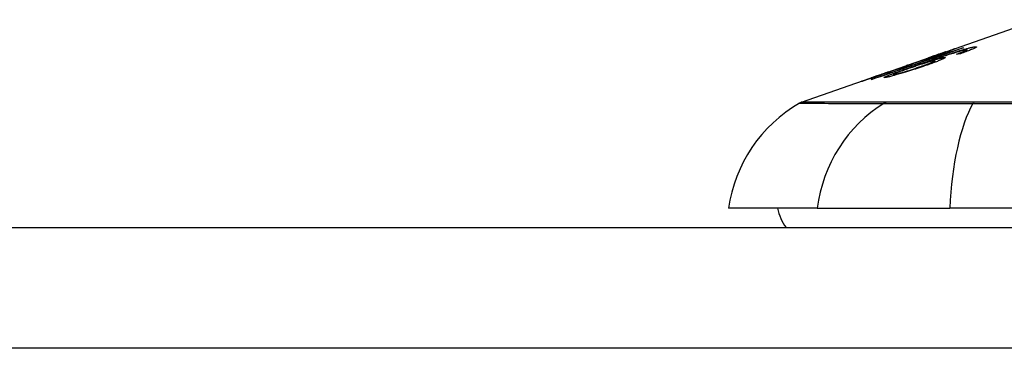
# Model space of a CAD drawing. Header units: inches. Extents: x 6 to 171, y 13 to 86.
# Tile 49 of 97: x 8.664 to 9.473, y 85.89 to 86.159. Entities that reach past the tile are written whole.
import ezdxf

# ---------------------------------------------------------------- set-up
doc = ezdxf.new("R2010")
doc.units = ezdxf.units.IN
doc.header["$MEASUREMENT"] = 0
doc.layers.add('Visible Edges(ANSI)', color=7, linetype='Continuous', lineweight=25)
doc.layers.add('Visible Tangent Edges(ANSI)', color=7, linetype='Continuous', lineweight=25)

msp = doc.modelspace()

# ---------------------------------------------------------------- linework, layer by layer
at = {"layer": 'Visible Edges(ANSI)'}
for p, q in [((9.42169, 86.13154), (9.49989, 86.15891)), ((9.37639, 86.11569), (9.41151, 86.12798)), ((9.40737, 86.12575), (9.41617, 86.12883)), ((9.41192, 86.12812), (9.41192, 86.12811)), ((9.41617, 86.12883), (9.41617, 86.12841)), ((9.4213, 86.12999), (9.4213, 86.12962)), ((9.42488, 86.13255), (9.42488, 86.13227)), ((9.43824, 86.13574), (9.43824, 86.13547)), ((9.44026, 86.13314), (9.44026, 86.13225)), ((9.44204, 86.13414), (9.44204, 86.13289)), ((9.39245, 86.12126), (9.40055, 86.12408)), ((9.3938, 86.12167), (9.3938, 86.12139)), ((9.4005, 86.12406), (9.4005, 86.12383)), ((9.40879, 86.12399), (9.40879, 86.12363)), ((9.41573, 86.12517), (9.41573, 86.12396)), ((9.30635, 86.09118), (9.36819, 86.11282)), ((9.37596, 86.11554), (9.37596, 86.11553)), ((9.38176, 86.11395), (9.38176, 86.11303)), ((9.36352, 86.1111), (9.36352, 86.11087)), ((9.31922, 86.00427), (9.24646, 86.00427)), ((9.31922, 86.00427), (9.42801, 86.00427)), ((10.28539, 86.00427), (9.42801, 86.00427)), ((5.7057, 85.98852), (41.3107, 85.98852))]:
    msp.add_line(p, q, dxfattribs=at)
at = {"layer": 'Visible Edges(ANSI)', "flags": 128}
for points in [[(9.43547, 86.1333), (9.43627, 86.13355), (9.43706, 86.13379), (9.43784, 86.13402), (9.4386, 86.13424), (9.43935, 86.13446), (9.44007, 86.13467), (9.44079, 86.13487), (9.44147, 86.13507), (9.44214, 86.13525), (9.44277, 86.13542), (9.44339, 86.13558), (9.44398, 86.13573), (9.44454, 86.13587), (9.44508, 86.136), (9.44559, 86.13612), (9.44607, 86.13623), (9.44652, 86.13633), (9.44694, 86.13641), (9.44734, 86.13649), (9.44771, 86.13655), (9.44805, 86.13661), (9.44836, 86.13665), (9.44865, 86.13668), (9.44891, 86.13671)], [(9.44891, 86.13671), (9.44926, 86.13673), (9.44954, 86.13673), (9.44976, 86.13671), (9.4499, 86.13666), (9.44996, 86.13658), (9.44995, 86.13648), (9.44984, 86.13635), (9.44965, 86.1362), (9.44937, 86.13601), (9.44901, 86.13581), (9.44856, 86.13557), (9.44803, 86.13531), (9.44741, 86.13503), (9.44673, 86.13474), (9.44598, 86.13442), (9.44515, 86.13409), (9.44427, 86.13374), (9.44332, 86.13337), (9.44233, 86.133), (9.4413, 86.13262), (9.44022, 86.13223), (9.43912, 86.13184), (9.43798, 86.13143), (9.43682, 86.13103)], [(9.36342, 86.10988), (9.36582, 86.11071), (9.36821, 86.11154), (9.37061, 86.11238), (9.37302, 86.11321), (9.37543, 86.11405), (9.37784, 86.11489), (9.38025, 86.11573), (9.38266, 86.11657), (9.38508, 86.11741), (9.3875, 86.11825), (9.38991, 86.11909), (9.39233, 86.11993), (9.39475, 86.12077), (9.39717, 86.12161), (9.39959, 86.12245), (9.40201, 86.12329), (9.40443, 86.12413), (9.40684, 86.12497), (9.40926, 86.12581), (9.41167, 86.12665), (9.41408, 86.12749), (9.41649, 86.12832), (9.41889, 86.12916), (9.4213, 86.12999)], [(9.4392, 86.13581), (9.43613, 86.13474), (9.43304, 86.13368), (9.42996, 86.13261), (9.42686, 86.13154), (9.42376, 86.13047), (9.42066, 86.1294), (9.41755, 86.12832), (9.41444, 86.12725), (9.41133, 86.12617), (9.40821, 86.12509), (9.4051, 86.12401), (9.40199, 86.12294), (9.39887, 86.12186), (9.39576, 86.12078), (9.39266, 86.11971), (9.38955, 86.11863), (9.38645, 86.11756), (9.38335, 86.11648), (9.38026, 86.11541), (9.37718, 86.11434), (9.3741, 86.11328), (9.37103, 86.11221), (9.36797, 86.11115), (9.36491, 86.11009)], [(9.41399, 86.1284), (9.4133, 86.12816), (9.41261, 86.12792), (9.41193, 86.12768), (9.41124, 86.12745), (9.41056, 86.12721), (9.40988, 86.12698), (9.40921, 86.12675), (9.40854, 86.12652), (9.40788, 86.1263), (9.40723, 86.12608), (9.40658, 86.12585), (9.4059, 86.12562), (9.4052, 86.12539), (9.40449, 86.12515), (9.40377, 86.12491), (9.40305, 86.12467), (9.40233, 86.12443), (9.40164, 86.1242), (9.401, 86.12399), (9.40039, 86.12379), (9.39982, 86.12361), (9.39929, 86.12343), (9.39879, 86.12327), (9.39832, 86.12312)], [(9.4005, 86.12406), (9.401, 86.1242), (9.40217, 86.12457), (9.40388, 86.12513), (9.40528, 86.12559), (9.40581, 86.12577), (9.40617, 86.12589), (9.40653, 86.12601), (9.4069, 86.12614), (9.40728, 86.12626), (9.40767, 86.1264), (9.40807, 86.12653), (9.40848, 86.12667), (9.4089, 86.12682), (9.40932, 86.12696), (9.40975, 86.12711), (9.41018, 86.12726), (9.41062, 86.12741), (9.41106, 86.12756), (9.4115, 86.12772), (9.41194, 86.12787), (9.41239, 86.12802), (9.41283, 86.12818), (9.41328, 86.12833), (9.41372, 86.12849)], [(9.40286, 86.1224), (9.40428, 86.12289), (9.4057, 86.12338), (9.40712, 86.12388), (9.40855, 86.12437), (9.40998, 86.12486), (9.4114, 86.12535), (9.41282, 86.12584), (9.41424, 86.12633), (9.41565, 86.12681), (9.41706, 86.12729), (9.41846, 86.12776), (9.41985, 86.12823), (9.42122, 86.12869), (9.42258, 86.12915), (9.42393, 86.1296), (9.42526, 86.13004), (9.42658, 86.13047), (9.42788, 86.13089), (9.42917, 86.13131), (9.43046, 86.13173), (9.43174, 86.13214), (9.433, 86.13254), (9.43425, 86.13293), (9.43547, 86.1333)], [(9.42343, 86.12795), (9.42403, 86.12798), (9.42431, 86.1279), (9.42422, 86.1277), (9.42378, 86.12738), (9.42304, 86.12698), (9.42218, 86.12657), (9.42135, 86.1262), (9.4207, 86.12592), (9.42006, 86.12565), (9.41937, 86.12537), (9.41863, 86.12507), (9.41786, 86.12477), (9.41705, 86.12446), (9.41619, 86.12413), (9.41529, 86.1238), (9.41437, 86.12346), (9.41342, 86.12312), (9.41245, 86.12277), (9.41145, 86.12242), (9.41043, 86.12206), (9.4094, 86.1217), (9.40834, 86.12134), (9.40727, 86.12098), (9.40619, 86.12061)], [(9.4213, 86.12999), (9.42077, 86.12983), (9.42025, 86.12967), (9.41974, 86.12951), (9.41923, 86.12935), (9.41872, 86.1292), (9.41822, 86.12904), (9.41773, 86.12889), (9.41724, 86.12874), (9.41676, 86.1286), (9.41629, 86.12845), (9.41583, 86.12831), (9.41537, 86.12817), (9.41492, 86.12803), (9.41448, 86.1279), (9.41398, 86.12775), (9.4134, 86.12757), (9.41273, 86.12737), (9.41201, 86.12715), (9.41125, 86.12692), (9.41046, 86.12668), (9.40967, 86.12644), (9.40887, 86.1262), (9.4081, 86.12597), (9.40737, 86.12575)], [(9.43701, 86.13319), (9.43509, 86.13263), (9.43302, 86.13202), (9.43085, 86.13135), (9.42863, 86.13065), (9.42656, 86.12999), (9.42475, 86.1294), (9.42328, 86.12892), (9.42225, 86.12857), (9.42142, 86.1283), (9.42058, 86.12801), (9.41973, 86.12773), (9.41888, 86.12744), (9.41803, 86.12715), (9.41717, 86.12686), (9.41631, 86.12657), (9.41545, 86.12628), (9.41459, 86.12599), (9.41374, 86.12569), (9.41289, 86.1254), (9.41205, 86.12511), (9.41122, 86.12483), (9.4104, 86.12454), (9.40959, 86.12426), (9.40879, 86.12399)], [(9.40879, 86.12399), (9.40953, 86.12422), (9.41025, 86.12445), (9.41097, 86.12467), (9.41169, 86.12489), (9.41239, 86.1251), (9.41308, 86.12531), (9.41376, 86.12552), (9.41443, 86.12572), (9.4151, 86.12591), (9.41577, 86.12611), (9.41643, 86.1263), (9.4171, 86.12649), (9.41776, 86.12667), (9.41843, 86.12685), (9.41908, 86.12702), (9.41973, 86.12719), (9.42033, 86.12734), (9.4209, 86.12747), (9.42143, 86.12759), (9.42192, 86.1277), (9.42237, 86.12779), (9.42277, 86.12786), (9.42312, 86.12792), (9.42343, 86.12795)], [(9.42486, 86.13255), (9.42474, 86.13252), (9.42452, 86.13246), (9.42418, 86.13235), (9.42372, 86.1322), (9.42314, 86.132), (9.42249, 86.13178), (9.42183, 86.13156), (9.42123, 86.13135), (9.42069, 86.13117), (9.42013, 86.13097), (9.41955, 86.13077), (9.41894, 86.13056), (9.41831, 86.13034), (9.41767, 86.13012), (9.41701, 86.12989), (9.41634, 86.12966), (9.41565, 86.12942), (9.41496, 86.12917), (9.41426, 86.12893), (9.41355, 86.12868), (9.41283, 86.12843), (9.41212, 86.12818), (9.4114, 86.12793), (9.41069, 86.12768)], [(9.41069, 86.12768), (9.41074, 86.1277), (9.4108, 86.12772), (9.41085, 86.12774), (9.4109, 86.12776), (9.41095, 86.12778), (9.411, 86.1278), (9.41105, 86.12782), (9.4111, 86.12784), (9.41115, 86.12785), (9.41121, 86.12787), (9.41126, 86.12789), (9.41131, 86.12791), (9.41136, 86.12793), (9.41141, 86.12795), (9.41146, 86.12796), (9.41151, 86.12798), (9.41156, 86.128), (9.41161, 86.12802), (9.41167, 86.12803), (9.41172, 86.12805), (9.41177, 86.12807), (9.41182, 86.12809), (9.41187, 86.1281), (9.41192, 86.12812)], [(9.41192, 86.12812), (9.41362, 86.12872), (9.41531, 86.12931), (9.41697, 86.12989), (9.4186, 86.13046), (9.42019, 86.13102), (9.42173, 86.13156), (9.42316, 86.13206), (9.42441, 86.13249), (9.4255, 86.13287), (9.42643, 86.1332), (9.42723, 86.13348), (9.42796, 86.13373), (9.42863, 86.13396), (9.42924, 86.13417), (9.42981, 86.13436), (9.43032, 86.13454), (9.43077, 86.13469), (9.43117, 86.13482), (9.4315, 86.13493), (9.43178, 86.13502), (9.43201, 86.13509), (9.43218, 86.13514), (9.43231, 86.13517), (9.43239, 86.13519)], [(9.41372, 86.12849), (9.41449, 86.12876), (9.41525, 86.12902), (9.41601, 86.12929), (9.41675, 86.12955), (9.41749, 86.12981), (9.4182, 86.13006), (9.41889, 86.13031), (9.41955, 86.13055), (9.42019, 86.13078), (9.4208, 86.131), (9.42138, 86.13121), (9.42194, 86.13141), (9.42245, 86.1316), (9.42292, 86.13177), (9.42334, 86.13193), (9.42371, 86.13207), (9.42403, 86.13219), (9.42429, 86.13229), (9.42451, 86.13238), (9.42467, 86.13245), (9.42479, 86.1325), (9.42485, 86.13253), (9.42488, 86.13255), (9.42486, 86.13255)], [(9.43239, 86.13519), (9.43241, 86.13518), (9.43234, 86.13513), (9.43217, 86.13505), (9.43188, 86.13493), (9.4315, 86.13477), (9.431, 86.13457), (9.43041, 86.13434), (9.42972, 86.13407), (9.42894, 86.13378), (9.42807, 86.13345), (9.42709, 86.13308), (9.42604, 86.1327), (9.42498, 86.13231), (9.42391, 86.13192), (9.42287, 86.13154), (9.42187, 86.13118), (9.42092, 86.13084), (9.41997, 86.1305), (9.41901, 86.13016), (9.41803, 86.12982), (9.41704, 86.12947), (9.41604, 86.12912), (9.41502, 86.12876), (9.41399, 86.1284)], [(9.41617, 86.12883), (9.4172, 86.12914), (9.41823, 86.12945), (9.41925, 86.12977), (9.42027, 86.13008), (9.42128, 86.13039), (9.42229, 86.1307), (9.42327, 86.13101), (9.42425, 86.13131), (9.42521, 86.13161), (9.42614, 86.1319), (9.42706, 86.13218), (9.42795, 86.13246), (9.42881, 86.13273), (9.42964, 86.13299), (9.43045, 86.13325), (9.43126, 86.1335), (9.43209, 86.13376), (9.43293, 86.13403), (9.43379, 86.1343), (9.43466, 86.13458), (9.43554, 86.13487), (9.43643, 86.13515), (9.43733, 86.13545), (9.43824, 86.13574)], [(9.43359, 86.13062), (9.4339, 86.13073), (9.43421, 86.13084), (9.43452, 86.13095), (9.43484, 86.13107), (9.43515, 86.13118), (9.43546, 86.13129), (9.43577, 86.1314), (9.43608, 86.13152), (9.43638, 86.13163), (9.43668, 86.13174), (9.43698, 86.13185), (9.43727, 86.13196), (9.43756, 86.13207), (9.43784, 86.13217), (9.43811, 86.13228), (9.43838, 86.13238), (9.43864, 86.13248), (9.4389, 86.13258), (9.43915, 86.13268), (9.43939, 86.13277), (9.43962, 86.13287), (9.43985, 86.13296), (9.44006, 86.13305), (9.44026, 86.13314)], [(9.43682, 86.13103), (9.43669, 86.13101), (9.43655, 86.131), (9.43642, 86.13098), (9.43628, 86.13096), (9.43615, 86.13095), (9.43601, 86.13093), (9.43588, 86.13091), (9.43574, 86.1309), (9.43561, 86.13088), (9.43547, 86.13086), (9.43534, 86.13085), (9.43521, 86.13083), (9.43507, 86.13081), (9.43494, 86.13079), (9.4348, 86.13078), (9.43467, 86.13076), (9.43453, 86.13074), (9.4344, 86.13072), (9.43426, 86.13071), (9.43413, 86.13069), (9.43399, 86.13067), (9.43386, 86.13065), (9.43372, 86.13063), (9.43359, 86.13062)], [(9.4415, 86.13421), (9.4414, 86.1342), (9.4413, 86.13419), (9.44118, 86.13417), (9.44106, 86.13416), (9.44093, 86.13414), (9.44079, 86.13411), (9.44064, 86.13408), (9.44049, 86.13405), (9.44033, 86.13402), (9.44016, 86.13399), (9.43998, 86.13395), (9.43979, 86.1339), (9.4396, 86.13386), (9.43939, 86.13381), (9.43919, 86.13376), (9.43897, 86.13371), (9.43875, 86.13365), (9.43852, 86.13359), (9.43829, 86.13353), (9.43804, 86.13347), (9.4378, 86.1334), (9.43754, 86.13333), (9.43728, 86.13326), (9.43701, 86.13319)], [(9.43824, 86.13574), (9.43828, 86.13574), (9.43832, 86.13575), (9.43836, 86.13575), (9.4384, 86.13575), (9.43844, 86.13576), (9.43848, 86.13576), (9.43852, 86.13576), (9.43856, 86.13577), (9.4386, 86.13577), (9.43864, 86.13577), (9.43868, 86.13577), (9.43872, 86.13578), (9.43876, 86.13578), (9.4388, 86.13578), (9.43884, 86.13578), (9.43888, 86.13579), (9.43892, 86.13579), (9.43896, 86.13579), (9.439, 86.13579), (9.43904, 86.1358), (9.43908, 86.1358), (9.43912, 86.1358), (9.43916, 86.1358), (9.4392, 86.13581)], [(9.44026, 86.13314), (9.44048, 86.13323), (9.44067, 86.13332), (9.44086, 86.13341), (9.44104, 86.13349), (9.4412, 86.13357), (9.44135, 86.13365), (9.44149, 86.13372), (9.44161, 86.13379), (9.44172, 86.13385), (9.44181, 86.13391), (9.44188, 86.13396), (9.44195, 86.13401), (9.44199, 86.13405), (9.44202, 86.13409), (9.44204, 86.13413), (9.44204, 86.13415), (9.44202, 86.13418), (9.44199, 86.1342), (9.44195, 86.13421), (9.44188, 86.13422), (9.44181, 86.13423), (9.44172, 86.13423), (9.44162, 86.13422), (9.4415, 86.13421)], [(9.3751, 86.11144), (9.37403, 86.11141), (9.37469, 86.11195), (9.37705, 86.11301), (9.37951, 86.114), (9.38056, 86.1144), (9.38151, 86.11476), (9.38251, 86.11513), (9.38355, 86.11552), (9.38462, 86.11591), (9.38572, 86.11632), (9.38684, 86.11672), (9.38797, 86.11713), (9.38913, 86.11755), (9.39032, 86.11798), (9.39153, 86.11841), (9.39276, 86.11885), (9.39401, 86.11929), (9.39526, 86.11973), (9.39653, 86.12018), (9.3978, 86.12063), (9.39907, 86.12107), (9.40034, 86.12152), (9.40161, 86.12196), (9.40286, 86.1224)], [(9.40619, 86.12061), (9.40462, 86.12008), (9.40302, 86.11955), (9.40141, 86.11902), (9.39979, 86.1185), (9.39816, 86.11797), (9.39653, 86.11745), (9.39491, 86.11694), (9.39329, 86.11644), (9.39161, 86.11591), (9.38975, 86.11535), (9.38777, 86.11475), (9.38572, 86.11415), (9.38385, 86.11361), (9.38231, 86.11318), (9.38107, 86.11284), (9.38011, 86.11258), (9.37926, 86.11236), (9.37847, 86.11216), (9.37775, 86.11199), (9.37709, 86.11183), (9.37649, 86.1117), (9.37596, 86.11159), (9.3755, 86.1115), (9.3751, 86.11144)], [(9.3799, 86.11663), (9.38075, 86.11693), (9.38159, 86.11722), (9.38243, 86.11751), (9.38325, 86.1178), (9.38407, 86.11809), (9.38487, 86.11837), (9.38566, 86.11865), (9.38643, 86.11893), (9.38717, 86.11919), (9.38788, 86.11945), (9.38856, 86.11969), (9.38921, 86.11993), (9.38983, 86.12015), (9.39044, 86.12037), (9.39105, 86.1206), (9.39164, 86.12082), (9.39219, 86.12102), (9.39268, 86.12121), (9.39308, 86.12136), (9.39339, 86.12148), (9.39361, 86.12157), (9.39374, 86.12163), (9.3938, 86.12166), (9.39378, 86.12167)], [(9.39832, 86.12312), (9.39816, 86.12306), (9.39798, 86.12298), (9.39777, 86.1229), (9.39753, 86.1228), (9.39726, 86.12269), (9.39696, 86.12258), (9.39663, 86.12245), (9.39626, 86.12231), (9.39586, 86.12216), (9.39544, 86.122), (9.39498, 86.12183), (9.3945, 86.12165), (9.39398, 86.12146), (9.39341, 86.12125), (9.39269, 86.12098), (9.3918, 86.12066), (9.39074, 86.12028), (9.38949, 86.11983), (9.38808, 86.11933), (9.38662, 86.11881), (9.38513, 86.11829), (9.38361, 86.11775), (9.38208, 86.11721), (9.38053, 86.11667)], [(9.38229, 86.11392), (9.38253, 86.11396), (9.3828, 86.11401), (9.38312, 86.11408), (9.38347, 86.11416), (9.38387, 86.11425), (9.38431, 86.11436), (9.38479, 86.11449), (9.3853, 86.11462), (9.38585, 86.11477), (9.38643, 86.11493), (9.38703, 86.1151), (9.38765, 86.11528), (9.3883, 86.11547), (9.38896, 86.11566), (9.38965, 86.11586), (9.39052, 86.11613), (9.39164, 86.11647), (9.393, 86.11689), (9.3946, 86.11739), (9.3963, 86.11794), (9.39801, 86.11849), (9.3997, 86.11905), (9.40138, 86.11961), (9.40303, 86.12017)], [(9.39378, 86.12167), (9.39377, 86.12167), (9.39375, 86.12166), (9.39372, 86.12165), (9.39369, 86.12165), (9.39366, 86.12164), (9.39362, 86.12163), (9.39358, 86.12162), (9.39353, 86.1216), (9.39348, 86.12159), (9.39343, 86.12157), (9.39338, 86.12155), (9.39332, 86.12154), (9.39326, 86.12152), (9.39319, 86.1215), (9.39313, 86.12148), (9.39306, 86.12145), (9.39299, 86.12143), (9.39291, 86.12141), (9.39284, 86.12138), (9.39276, 86.12136), (9.39269, 86.12133), (9.39261, 86.12131), (9.39253, 86.12128), (9.39245, 86.12126)], [(9.41511, 86.12522), (9.41465, 86.12515), (9.41407, 86.12504), (9.41336, 86.12488), (9.41254, 86.12468), (9.4116, 86.12443), (9.41059, 86.12415), (9.40959, 86.12386), (9.40865, 86.12358), (9.40781, 86.12333), (9.40703, 86.1231), (9.40625, 86.12285), (9.40544, 86.1226), (9.40463, 86.12235), (9.4038, 86.12208), (9.40296, 86.12181), (9.40211, 86.12153), (9.40126, 86.12125), (9.40041, 86.12097), (9.39957, 86.12069), (9.39872, 86.12041), (9.39788, 86.12012), (9.39705, 86.11984), (9.39622, 86.11955), (9.39539, 86.11927)], [(9.40055, 86.12408), (9.40054, 86.12408), (9.40054, 86.12408), (9.40054, 86.12408), (9.40053, 86.12408), (9.40053, 86.12408), (9.40053, 86.12407), (9.40052, 86.12407), (9.40052, 86.12407), (9.40052, 86.12407), (9.40051, 86.12407), (9.40051, 86.12407), (9.40051, 86.12406), (9.4005, 86.12406), (9.4005, 86.12406), (9.4005, 86.12406), (9.4005, 86.12406), (9.4005, 86.12406), (9.4005, 86.12406), (9.4005, 86.12406), (9.4005, 86.12406), (9.4005, 86.12406), (9.4005, 86.12406), (9.4005, 86.12406), (9.4005, 86.12406)], [(9.40303, 86.12017), (9.40428, 86.1206), (9.40551, 86.12102), (9.40672, 86.12144), (9.40789, 86.12186), (9.40902, 86.12226), (9.41009, 86.12265), (9.41109, 86.12303), (9.41203, 86.12339), (9.41286, 86.12372), (9.41354, 86.124), (9.41408, 86.12423), (9.4145, 86.12442), (9.41482, 86.12458), (9.4151, 86.12471), (9.41533, 86.12484), (9.41551, 86.12495), (9.41564, 86.12504), (9.41571, 86.12511), (9.41573, 86.12517), (9.4157, 86.12521), (9.41562, 86.12524), (9.41549, 86.12525), (9.41532, 86.12524), (9.41511, 86.12522)], [(9.35594, 86.10844), (9.35591, 86.10845), (9.35604, 86.1085), (9.35633, 86.10862), (9.35681, 86.1088), (9.35747, 86.10904), (9.35828, 86.10933), (9.35915, 86.10964), (9.36004, 86.10996), (9.36088, 86.11025), (9.36167, 86.11053), (9.36249, 86.11082), (9.36335, 86.11112), (9.36424, 86.11143), (9.36517, 86.11176), (9.36615, 86.1121), (9.36716, 86.11246), (9.36819, 86.11282), (9.36925, 86.11319), (9.37033, 86.11357), (9.37143, 86.11395), (9.37254, 86.11434), (9.37367, 86.11473), (9.37481, 86.11513), (9.37596, 86.11554)], [(9.38053, 86.11667), (9.3785, 86.11597), (9.37649, 86.11527), (9.37449, 86.11459), (9.37253, 86.11391), (9.37063, 86.11327), (9.36879, 86.11264), (9.36705, 86.11206), (9.36549, 86.11153), (9.36412, 86.11107), (9.36294, 86.11068), (9.36198, 86.11036), (9.36113, 86.11008), (9.36035, 86.10982), (9.35963, 86.10959), (9.35897, 86.10937), (9.35837, 86.10918), (9.35784, 86.10901), (9.35738, 86.10886), (9.35698, 86.10874), (9.35665, 86.10864), (9.35638, 86.10856), (9.35618, 86.1085), (9.35603, 86.10846), (9.35594, 86.10844)], [(9.37759, 86.1161), (9.3765, 86.11572), (9.3754, 86.11533), (9.37431, 86.11495), (9.37324, 86.11457), (9.37219, 86.1142), (9.37117, 86.11384), (9.37017, 86.11349), (9.36921, 86.11315), (9.36829, 86.11283), (9.36744, 86.11253), (9.3667, 86.11226), (9.36608, 86.11205), (9.36558, 86.11186), (9.36516, 86.11172), (9.36481, 86.11159), (9.36451, 86.11148), (9.36424, 86.11138), (9.36402, 86.1113), (9.36384, 86.11123), (9.3637, 86.11117), (9.3636, 86.11113), (9.36354, 86.11111), (9.36352, 86.1111), (9.36354, 86.1111)], [(9.36354, 86.1111), (9.36363, 86.11112), (9.36381, 86.11117), (9.36408, 86.11125), (9.36444, 86.11137), (9.36489, 86.11151), (9.36542, 86.11168), (9.36604, 86.11189), (9.36673, 86.11212), (9.36744, 86.11236), (9.36816, 86.1126), (9.36888, 86.11284), (9.36961, 86.11309), (9.37036, 86.11334), (9.37113, 86.1136), (9.37194, 86.11388), (9.37277, 86.11416), (9.37363, 86.11446), (9.3745, 86.11476), (9.37538, 86.11506), (9.37627, 86.11537), (9.37717, 86.11568), (9.37808, 86.11599), (9.37899, 86.11631), (9.3799, 86.11663)], [(9.37596, 86.11554), (9.37603, 86.11556), (9.3761, 86.11559), (9.37616, 86.11561), (9.37623, 86.11563), (9.3763, 86.11566), (9.37637, 86.11568), (9.37644, 86.1157), (9.3765, 86.11573), (9.37657, 86.11575), (9.37664, 86.11578), (9.37671, 86.1158), (9.37677, 86.11582), (9.37684, 86.11585), (9.37691, 86.11587), (9.37698, 86.11589), (9.37705, 86.11592), (9.37711, 86.11594), (9.37718, 86.11596), (9.37725, 86.11598), (9.37732, 86.11601), (9.37738, 86.11603), (9.37745, 86.11605), (9.37752, 86.11608), (9.37759, 86.1161)], [(9.39539, 86.11927), (9.39429, 86.11888), (9.39321, 86.1185), (9.39215, 86.11813), (9.39112, 86.11776), (9.39011, 86.1174), (9.38912, 86.11703), (9.38814, 86.11667), (9.38721, 86.11633), (9.38632, 86.11599), (9.3855, 86.11567), (9.38475, 86.11538), (9.38407, 86.11511), (9.38346, 86.11485), (9.38294, 86.11463), (9.38253, 86.11444), (9.38222, 86.11428), (9.382, 86.11416), (9.38186, 86.11406), (9.38178, 86.11399), (9.38176, 86.11394), (9.38181, 86.1139), (9.38191, 86.11389), (9.38207, 86.1139), (9.38229, 86.11392)], [(9.36491, 86.11009), (9.36485, 86.11008), (9.36479, 86.11008), (9.36473, 86.11007), (9.36466, 86.11006), (9.3646, 86.11005), (9.36454, 86.11004), (9.36448, 86.11003), (9.36442, 86.11002), (9.36435, 86.11002), (9.36429, 86.11001), (9.36423, 86.11), (9.36417, 86.10999), (9.36411, 86.10998), (9.36404, 86.10997), (9.36398, 86.10996), (9.36392, 86.10995), (9.36386, 86.10994), (9.36379, 86.10993), (9.36373, 86.10992), (9.36367, 86.10991), (9.36361, 86.1099), (9.36355, 86.10989), (9.36348, 86.10989), (9.36342, 86.10988)]]:
    msp.add_lwpolyline(points, dxfattribs=at)
at = {"layer": 'Visible Edges(ANSI)'}
for centre, radius, start, end in [((9.36344, 85.98795), 0.11811, 119.81689, 172.0587), ((9.30961, 86.08189), 0.00984, 109.29005, 119.81689), ((9.3252, 86.01214), 0.03937, 191.53696, 216.8699)]:
    msp.add_arc(centre, radius, start, end, dxfattribs=at)
at = {"layer": 'Visible Tangent Edges(ANSI)'}
for p, q in [((9.44891, 86.13671), (9.44891, 86.13575)), ((9.41372, 86.12849), (9.41372, 86.12831)), ((9.42343, 86.12795), (9.42343, 86.12718)), ((9.43239, 86.13519), (9.43239, 86.13516)), ((9.43547, 86.1333), (9.43547, 86.13275)), ((9.4005, 86.12406), (9.4005, 86.12383)), ((9.40286, 86.1224), (9.40286, 86.12178)), ((9.40303, 86.12017), (9.40303, 86.11955)), ((9.3799, 86.11663), (9.3799, 86.11646)), ((9.38229, 86.11392), (9.38229, 86.11317)), ((9.36354, 86.1111), (9.36354, 86.11088)), ((9.37614, 86.09121), (9.37597, 86.09121)), ((9.44836, 86.09121), (9.44789, 86.09121)), ((41.3107, 85.88952), (5.7057, 85.88952))]:
    msp.add_line(p, q, dxfattribs=at)
at = {"layer": 'Visible Tangent Edges(ANSI)', "flags": 128}
for points in [[(9.30471, 86.09043), (9.30483, 86.09043), (9.3052, 86.09042), (9.3058, 86.09042), (9.30665, 86.09042), (9.30774, 86.09041), (9.30908, 86.09041), (9.31065, 86.0904), (9.31247, 86.0904), (9.31452, 86.09039), (9.31682, 86.09038), (9.31935, 86.09037), (9.32213, 86.09036), (9.32514, 86.09036), (9.32839, 86.09035), (9.33188, 86.09033), (9.33561, 86.09032), (9.33958, 86.09031), (9.34378, 86.0903), (9.34821, 86.09029), (9.35288, 86.09028), (9.35778, 86.09026), (9.36292, 86.09025), (9.36829, 86.09024), (9.37388, 86.09022)], [(9.37597, 86.09121), (9.37034, 86.09121), (9.36496, 86.09121), (9.35981, 86.09121), (9.35488, 86.09121), (9.35018, 86.09121), (9.34572, 86.0912), (9.3415, 86.0912), (9.33751, 86.0912), (9.33375, 86.0912), (9.33024, 86.0912), (9.32696, 86.09119), (9.32392, 86.09119), (9.32113, 86.09119), (9.31857, 86.09119), (9.31626, 86.09119), (9.31418, 86.09118), (9.31235, 86.09118), (9.31076, 86.09118), (9.30941, 86.09118), (9.30831, 86.09118), (9.30746, 86.09118), (9.30684, 86.09118), (9.30648, 86.09118), (9.30635, 86.09118)], [(9.37388, 86.09022), (9.37541, 86.09021), (9.37711, 86.0902), (9.37895, 86.09019), (9.38095, 86.09018), (9.3831, 86.09018), (9.3854, 86.09017), (9.38784, 86.09017), (9.39042, 86.09016), (9.39313, 86.09016), (9.39598, 86.09016), (9.39895, 86.09016), (9.40205, 86.09016), (9.40527, 86.09016), (9.4086, 86.09016), (9.41204, 86.09016), (9.41559, 86.09016), (9.41924, 86.09017), (9.42298, 86.09017), (9.42681, 86.09018), (9.43073, 86.09018), (9.43472, 86.09019), (9.43879, 86.0902), (9.44292, 86.09021), (9.44711, 86.09022)], [(9.44789, 86.09121), (9.4438, 86.09121), (9.43976, 86.09121), (9.4358, 86.09121), (9.4319, 86.09121), (9.42809, 86.09121), (9.42435, 86.09121), (9.4207, 86.09121), (9.41714, 86.09121), (9.41368, 86.09121), (9.41032, 86.09121), (9.40706, 86.09121), (9.40392, 86.09121), (9.40089, 86.09121), (9.39798, 86.09121), (9.39519, 86.09121), (9.39252, 86.09121), (9.38999, 86.09121), (9.38759, 86.09121), (9.38532, 86.09121), (9.3832, 86.09121), (9.38121, 86.09121), (9.37938, 86.09121), (9.37768, 86.09121), (9.37614, 86.09121)], [(9.44711, 86.09022), (9.48002, 86.09025)], [(9.48112, 86.09121), (9.46479, 86.09121), (9.44836, 86.09121)]]:
    msp.add_lwpolyline(points, dxfattribs=at)
at = {"layer": 'Visible Tangent Edges(ANSI)'}
for centre, major_axis, ratio, start_param, end_param in [((9.42965, 85.98795), (0, 0.11811), 0.943995, 0.523835, 1.432195), ((9.37853, 86.0817), (0.00008, 0.00984), 0.945463, 0.267645, 0.531352), ((9.46661, 85.98795), (0, 0.11811), 0.32996, 0.523835, 1.432195), ((9.44874, 86.0817), (-0.00003, 0.00984), 0.32572, 0.259229, 0.522936)]:
    msp.add_ellipse(centre, major_axis=major_axis, ratio=ratio, start_param=start_param, end_param=end_param, dxfattribs=at)

doc.saveas('drawing.dxf')
